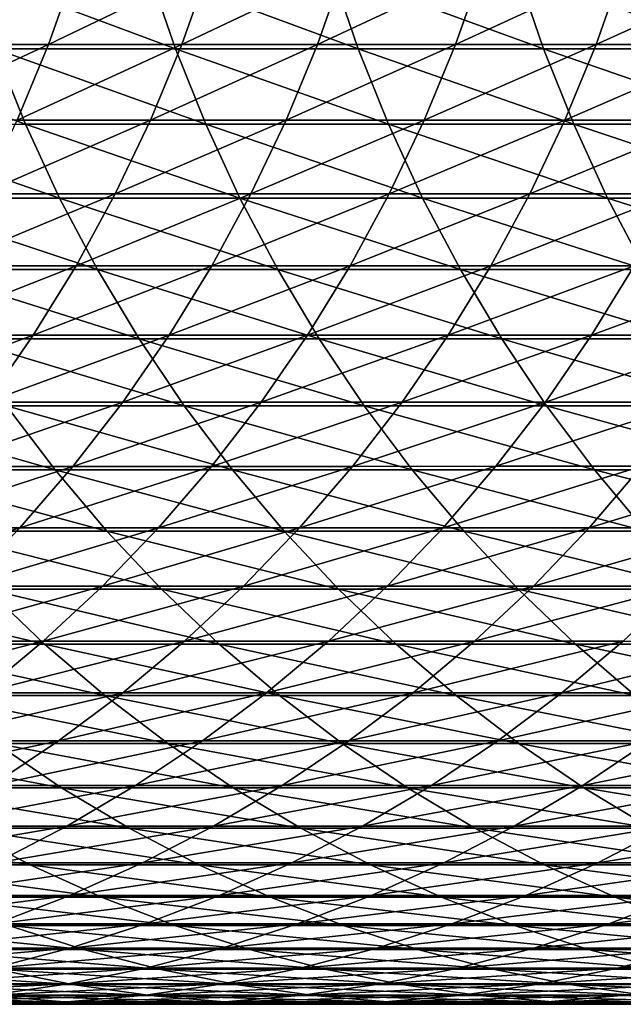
# Model space of a CAD drawing. Header units: metres. Extents: x -24 to 236, y -24 to 24.
# Tile 92 of 256: x 26.67 to 30.25, y -9 to -3.16. Entities that reach past the tile are written whole.
import ezdxf

# ---------------------------------------------------------------- set-up
doc = ezdxf.new("R2010")
doc.units = ezdxf.units.M
doc.layers.add('solid_10392024', color=7, linetype='CONTINUOUS')

msp = doc.modelspace()

# ---------------------------------------------------------------- linework, layer by layer
at = {"layer": 'solid_10392024'}
for points in [[(26.234735, -2.850173, 217.437393), (27.008308, -2.850174, 220.62793), (26.072313, -3.308624, 217.476242)], [(27.008308, -2.850174, 220.62793), (26.846128, -3.308625, 220.66777), (26.072313, -3.308624, 217.476242)], [(27.796925, -2.850172, 223.794952), (27.634996, -3.308623, 223.8358), (26.846128, -3.308625, 220.66777)], [(27.008308, -2.850174, 220.62793), (27.796925, -2.850172, 223.794952), (26.846128, -3.308625, 220.66777)], [(28.600456, -2.850168, 226.937988), (28.438789, -3.308617, 226.979874), (27.634996, -3.308623, 223.8358)], [(27.796925, -2.850172, 223.794952), (28.600456, -2.850168, 226.937988), (27.634996, -3.308623, 223.8358)], [(29.418777, -2.850161, 230.056595), (29.25738, -3.30861, 230.099487), (28.438789, -3.308617, 226.979874)], [(28.600456, -2.850168, 226.937988), (29.418777, -2.850161, 230.056595), (28.438789, -3.308617, 226.979874)], [(30.25176, -2.850153, 233.150284), (30.090643, -3.308601, 233.194229), (29.25738, -3.30861, 230.099487)], [(29.418777, -2.850161, 230.056595), (30.25176, -2.850153, 233.150284), (29.25738, -3.30861, 230.099487)], [(31.099277, -2.850146, 236.218597), (30.93845, -3.308592, 236.26358), (30.090643, -3.308601, 233.194229)], [(30.25176, -2.850153, 233.150284), (31.099277, -2.850146, 236.218597), (30.090643, -3.308601, 233.194229)], [(27.597128, -3.333978, 279.646057), (27.439901, -2.876039, 279.70636), (26.369671, -2.876052, 276.882629)], [(26.527367, -3.333994, 276.823547), (27.597128, -3.333978, 279.646057), (26.369671, -2.876052, 276.882629)], [(28.680952, -3.333967, 282.438782), (28.524214, -2.876029, 282.500336), (27.439901, -2.876039, 279.70636)], [(27.597128, -3.333978, 279.646057), (28.680952, -3.333967, 282.438782), (27.439901, -2.876039, 279.70636)], [(29.77873, -3.333966, 285.201355), (29.622496, -2.876028, 285.264191), (28.524214, -2.876029, 282.500336)], [(28.680952, -3.333967, 282.438782), (29.77873, -3.333966, 285.201355), (28.524214, -2.876029, 282.500336)], [(30.890348, -3.333981, 287.933441), (30.734636, -2.876041, 287.997528), (29.622496, -2.876028, 285.264191)], [(29.77873, -3.333966, 285.201355), (30.890348, -3.333981, 287.933441), (29.622496, -2.876028, 285.264191)], [(26.072313, -3.308624, 217.476242), (26.846128, -3.308625, 220.66777), (25.885967, -3.75735, 217.520813)], [(26.846128, -3.308625, 220.66777), (26.660061, -3.757351, 220.713501), (25.885967, -3.75735, 217.520813)], [(27.634996, -3.308623, 223.8358), (27.449215, -3.757349, 223.882675), (26.660061, -3.757351, 220.713501)], [(26.846128, -3.308625, 220.66777), (27.634996, -3.308623, 223.8358), (26.660061, -3.757351, 220.713501)], [(28.438789, -3.308617, 226.979874), (28.253307, -3.757343, 227.027908), (27.449215, -3.757349, 223.882675)], [(27.634996, -3.308623, 223.8358), (28.438789, -3.308617, 226.979874), (27.449215, -3.757349, 223.882675)], [(29.25738, -3.30861, 230.099487), (29.072208, -3.757334, 230.148712), (28.253307, -3.757343, 227.027908)], [(28.438789, -3.308617, 226.979874), (29.25738, -3.30861, 230.099487), (28.253307, -3.757343, 227.027908)], [(30.090643, -3.308601, 233.194229), (29.905792, -3.757324, 233.244644), (29.072208, -3.757334, 230.148712)], [(29.25738, -3.30861, 230.099487), (30.090643, -3.308601, 233.194229), (29.072208, -3.757334, 230.148712)], [(30.93845, -3.308592, 236.26358), (30.753933, -3.757314, 236.315216), (29.905792, -3.757324, 233.244644)], [(30.090643, -3.308601, 233.194229), (30.93845, -3.308592, 236.26358), (29.905792, -3.757324, 233.244644)], [(26.708071, -3.782136, 276.755859), (26.527367, -3.333994, 276.823547), (25.471779, -3.33401, 273.97168)], [(25.653002, -3.782155, 273.905396), (26.708071, -3.782136, 276.755859), (25.471779, -3.33401, 273.97168)], [(27.777294, -3.782119, 279.576935), (27.597128, -3.333978, 279.646057), (26.527367, -3.333994, 276.823547)], [(26.708071, -3.782136, 276.755859), (27.777294, -3.782119, 279.576935), (26.527367, -3.333994, 276.823547)], [(28.860561, -3.782106, 282.368256), (28.680952, -3.333967, 282.438782), (27.597128, -3.333978, 279.646057)], [(27.777294, -3.782119, 279.576935), (28.860561, -3.782106, 282.368256), (27.597128, -3.333978, 279.646057)], [(29.957762, -3.782105, 285.129395), (29.77873, -3.333966, 285.201355), (28.680952, -3.333967, 282.438782)], [(28.860561, -3.782106, 282.368256), (29.957762, -3.782105, 285.129395), (28.680952, -3.333967, 282.438782)], [(31.068781, -3.782122, 287.859955), (30.890348, -3.333981, 287.933441), (29.77873, -3.333966, 285.201355)], [(29.957762, -3.782105, 285.129395), (31.068781, -3.782122, 287.859955), (29.77873, -3.333966, 285.201355)], [(26.911251, -4.219163, 276.679779), (26.708071, -3.782136, 276.755859), (25.653002, -3.782155, 273.905396)], [(25.856764, -4.219183, 273.830872), (26.911251, -4.219163, 276.679779), (25.653002, -3.782155, 273.905396)], [(27.449215, -3.757349, 223.882675), (27.240129, -4.195032, 223.93544), (26.450649, -4.195035, 220.764954)], [(26.660061, -3.757351, 220.713501), (27.449215, -3.757349, 223.882675), (26.450649, -4.195035, 220.764954)], [(27.97987, -4.219143, 279.499268), (27.777294, -3.782119, 279.576935), (26.708071, -3.782136, 276.755859)], [(26.911251, -4.219163, 276.679779), (27.97987, -4.219143, 279.499268), (26.708071, -3.782136, 276.755859)], [(28.253307, -3.757343, 227.027908), (28.044558, -4.195025, 227.081985), (27.240129, -4.195032, 223.93544)], [(27.449215, -3.757349, 223.882675), (28.253307, -3.757343, 227.027908), (27.240129, -4.195032, 223.93544)], [(29.062511, -4.21913, 282.28894), (28.860561, -3.782106, 282.368256), (27.777294, -3.782119, 279.576935)], [(27.97987, -4.219143, 279.499268), (29.062511, -4.21913, 282.28894), (27.777294, -3.782119, 279.576935)], [(29.072208, -3.757334, 230.148712), (28.863808, -4.195015, 230.204117), (28.044558, -4.195025, 227.081985)], [(28.253307, -3.757343, 227.027908), (29.072208, -3.757334, 230.148712), (28.044558, -4.195025, 227.081985)], [(30.159061, -4.219128, 285.048431), (29.957762, -3.782105, 285.129395), (28.860561, -3.782106, 282.368256)], [(29.062511, -4.21913, 282.28894), (30.159061, -4.219128, 285.048431), (28.860561, -3.782106, 282.368256)], [(29.905792, -3.757324, 233.244644), (29.697754, -4.195004, 233.301376), (28.863808, -4.195015, 230.204117)], [(29.072208, -3.757334, 230.148712), (29.905792, -3.757324, 233.244644), (28.863808, -4.195015, 230.204117)], [(30.753933, -3.757314, 236.315216), (30.546268, -4.194993, 236.373306), (29.697754, -4.195004, 233.301376)], [(29.905792, -3.757324, 233.244644), (30.753933, -3.757314, 236.315216), (29.697754, -4.195004, 233.301376)], [(31.269407, -4.219147, 287.777374), (31.068781, -3.782122, 287.859955), (29.957762, -3.782105, 285.129395)], [(30.159061, -4.219128, 285.048431), (31.269407, -4.219147, 287.777374), (29.957762, -3.782105, 285.129395)], [(27.240129, -4.195032, 223.93544), (27.008352, -4.620386, 223.993927), (26.218513, -4.620389, 220.821991)], [(26.450649, -4.195035, 220.764954), (27.240129, -4.195032, 223.93544), (26.218513, -4.620389, 220.821991)], [(28.044558, -4.195025, 227.081985), (27.813154, -4.620378, 227.141922), (27.008352, -4.620386, 223.993927)], [(27.240129, -4.195032, 223.93544), (28.044558, -4.195025, 227.081985), (27.008352, -4.620386, 223.993927)], [(28.863808, -4.195015, 230.204117), (28.63279, -4.620368, 230.265533), (27.813154, -4.620378, 227.141922)], [(28.044558, -4.195025, 227.081985), (28.863808, -4.195015, 230.204117), (27.813154, -4.620378, 227.141922)], [(29.697754, -4.195004, 233.301376), (29.467136, -4.620355, 233.364273), (28.63279, -4.620368, 230.265533)], [(28.863808, -4.195015, 230.204117), (29.697754, -4.195004, 233.301376), (28.63279, -4.620368, 230.265533)], [(30.546268, -4.194993, 236.373306), (30.316069, -4.620343, 236.437714), (29.467136, -4.620355, 233.364273)], [(29.697754, -4.195004, 233.301376), (30.546268, -4.194993, 236.373306), (29.467136, -4.620355, 233.364273)], [(27.136312, -4.64379, 276.595459), (26.911251, -4.219163, 276.679779), (25.856764, -4.219183, 273.830872)], [(26.08247, -4.643812, 273.748291), (27.136312, -4.64379, 276.595459), (25.856764, -4.219183, 273.830872)], [(28.204264, -4.643768, 279.413177), (27.97987, -4.219143, 279.499268), (26.911251, -4.219163, 276.679779)], [(27.136312, -4.64379, 276.595459), (28.204264, -4.643768, 279.413177), (26.911251, -4.219163, 276.679779)], [(29.286209, -4.643753, 282.20108), (29.062511, -4.21913, 282.28894), (27.97987, -4.219143, 279.499268)], [(28.204264, -4.643768, 279.413177), (29.286209, -4.643753, 282.20108), (27.97987, -4.219143, 279.499268)], [(30.38204, -4.643751, 284.958771), (30.159061, -4.219128, 285.048431), (29.062511, -4.21913, 282.28894)], [(29.286209, -4.643753, 282.20108), (30.38204, -4.643751, 284.958771), (29.062511, -4.21913, 282.28894)], [(31.49164, -4.643772, 287.685883), (31.269407, -4.219147, 287.777374), (30.159061, -4.219128, 285.048431)], [(30.38204, -4.643751, 284.958771), (31.49164, -4.643772, 287.685883), (30.159061, -4.219128, 285.048431)], [(27.008352, -4.620386, 223.993927), (26.754566, -5.03216, 224.057953), (25.964333, -5.032164, 220.884445)], [(26.218513, -4.620389, 220.821991), (27.008352, -4.620386, 223.993927), (25.964333, -5.032164, 220.884445)], [(27.382593, -5.054768, 276.503235), (27.136312, -4.64379, 276.595459), (26.08247, -4.643812, 273.748291)], [(26.329456, -5.054792, 273.657959), (27.382593, -5.054768, 276.503235), (26.08247, -4.643812, 273.748291)], [(27.813154, -4.620378, 227.141922), (27.559774, -5.032152, 227.20755), (26.754566, -5.03216, 224.057953)], [(27.008352, -4.620386, 223.993927), (27.813154, -4.620378, 227.141922), (26.754566, -5.03216, 224.057953)], [(28.44981, -5.054745, 279.319), (28.204264, -4.643768, 279.413177), (27.136312, -4.64379, 276.595459)], [(27.382593, -5.054768, 276.503235), (28.44981, -5.054745, 279.319), (27.136312, -4.64379, 276.595459)], [(28.63279, -4.620368, 230.265533), (28.379835, -5.03214, 230.332764), (27.559774, -5.032152, 227.20755)], [(27.813154, -4.620378, 227.141922), (28.63279, -4.620368, 230.265533), (27.559774, -5.032152, 227.20755)], [(29.530998, -5.054728, 282.10495), (29.286209, -4.643753, 282.20108), (28.204264, -4.643768, 279.413177)], [(28.44981, -5.054745, 279.319), (29.530998, -5.054728, 282.10495), (28.204264, -4.643768, 279.413177)], [(29.467136, -4.620355, 233.364273), (29.214621, -5.032127, 233.433151), (28.379835, -5.03214, 230.332764)], [(28.63279, -4.620368, 230.265533), (29.467136, -4.620355, 233.364273), (28.379835, -5.03214, 230.332764)], [(30.316069, -4.620343, 236.437714), (30.064007, -5.032114, 236.508224), (29.214621, -5.032127, 233.433151)], [(29.467136, -4.620355, 233.364273), (30.316069, -4.620343, 236.437714), (29.214621, -5.032127, 233.433151)], [(30.62604, -5.054726, 284.860657), (30.38204, -4.643751, 284.958771), (29.286209, -4.643753, 282.20108)], [(29.530998, -5.054728, 282.10495), (30.62604, -5.054726, 284.860657), (29.286209, -4.643753, 282.20108)], [(31.179457, -4.620336, 239.485352), (30.927868, -5.032105, 239.557526), (30.064007, -5.032114, 236.508224)], [(30.316069, -4.620343, 236.437714), (31.179457, -4.620336, 239.485352), (30.064007, -5.032114, 236.508224)], [(26.754566, -5.03216, 224.057953), (26.479515, -5.429145, 224.12735), (25.688856, -5.429149, 220.952133)], [(25.964333, -5.032164, 220.884445), (26.754566, -5.03216, 224.057953), (25.688856, -5.429149, 220.952133)], [(27.649368, -5.450891, 276.40329), (27.382593, -5.054768, 276.503235), (26.329456, -5.054792, 273.657959)], [(26.596996, -5.450916, 273.560089), (27.649368, -5.450891, 276.40329), (26.329456, -5.054792, 273.657959)], [(27.559774, -5.032152, 227.20755), (27.285166, -5.429136, 227.278687), (26.479515, -5.429145, 224.12735)], [(26.754566, -5.03216, 224.057953), (27.559774, -5.032152, 227.20755), (26.479515, -5.429145, 224.12735)], [(28.379835, -5.03214, 230.332764), (28.105684, -5.429123, 230.405655), (27.285166, -5.429136, 227.278687)], [(27.559774, -5.032152, 227.20755), (28.379835, -5.03214, 230.332764), (27.285166, -5.429136, 227.278687)], [(28.715794, -5.450865, 279.21701), (28.44981, -5.054745, 279.319), (27.382593, -5.054768, 276.503235)], [(27.649368, -5.450891, 276.40329), (28.715794, -5.450865, 279.21701), (27.382593, -5.054768, 276.503235)], [(29.214621, -5.032127, 233.433151), (28.940945, -5.429109, 233.507797), (28.105684, -5.429123, 230.405655)], [(28.379835, -5.03214, 230.332764), (29.214621, -5.032127, 233.433151), (28.105684, -5.429123, 230.405655)], [(29.796158, -5.450847, 282.000824), (29.530998, -5.054728, 282.10495), (28.44981, -5.054745, 279.319)], [(28.715794, -5.450865, 279.21701), (29.796158, -5.450847, 282.000824), (28.44981, -5.054745, 279.319)], [(30.064007, -5.032114, 236.508224), (29.790825, -5.429095, 236.584656), (28.940945, -5.429109, 233.507797)], [(29.214621, -5.032127, 233.433151), (30.064007, -5.032114, 236.508224), (28.940945, -5.429109, 233.507797)], [(30.890347, -5.450845, 284.754395), (30.62604, -5.054726, 284.860657), (29.530998, -5.054728, 282.10495)], [(29.796158, -5.450847, 282.000824), (30.890347, -5.450845, 284.754395), (29.530998, -5.054728, 282.10495)], [(30.927868, -5.032105, 239.557526), (30.655197, -5.429086, 239.635757), (29.790825, -5.429095, 236.584656)], [(30.064007, -5.032114, 236.508224), (30.927868, -5.032105, 239.557526), (29.790825, -5.429095, 236.584656)], [(27.285166, -5.429136, 227.278687), (26.990133, -5.810164, 227.355103), (26.184008, -5.810173, 224.20192)], [(26.479515, -5.429145, 224.12735), (27.285166, -5.429136, 227.278687), (26.184008, -5.810173, 224.20192)], [(28.105684, -5.429123, 230.405655), (27.811146, -5.81015, 230.483948), (26.990133, -5.810164, 227.355103)], [(27.285166, -5.429136, 227.278687), (28.105684, -5.429123, 230.405655), (26.990133, -5.810164, 227.355103)], [(28.940945, -5.429109, 233.507797), (28.646917, -5.810134, 233.587982), (27.811146, -5.81015, 230.483948)], [(28.105684, -5.429123, 230.405655), (28.940945, -5.429109, 233.507797), (27.811146, -5.81015, 230.483948)], [(29.790825, -5.429095, 236.584656), (29.497328, -5.81012, 236.666763), (28.646917, -5.810134, 233.587982)], [(28.940945, -5.429109, 233.507797), (29.790825, -5.429095, 236.584656), (28.646917, -5.810134, 233.587982)], [(30.655197, -5.429086, 239.635757), (30.362247, -5.81011, 239.719803), (29.497328, -5.81012, 236.666763)], [(29.790825, -5.429095, 236.584656), (30.655197, -5.429086, 239.635757), (29.497328, -5.81012, 236.666763)], [(26.884304, -5.83102, 273.455017), (26.596996, -5.450916, 273.560089), (25.558796, -5.450937, 270.687775)], [(25.846893, -5.831042, 270.5849), (26.884304, -5.83102, 273.455017), (25.558796, -5.450937, 270.687775)], [(27.935854, -5.830992, 276.29599), (27.649368, -5.450891, 276.40329), (26.596996, -5.450916, 273.560089)], [(26.884304, -5.83102, 273.455017), (27.935854, -5.830992, 276.29599), (26.596996, -5.450916, 273.560089)], [(29.001427, -5.830965, 279.107452), (28.715794, -5.450865, 279.21701), (27.649368, -5.450891, 276.40329)], [(27.935854, -5.830992, 276.29599), (29.001427, -5.830965, 279.107452), (27.649368, -5.450891, 276.40329)], [(30.080908, -5.830945, 281.889008), (29.796158, -5.450847, 282.000824), (28.715794, -5.450865, 279.21701)], [(29.001427, -5.830965, 279.107452), (30.080908, -5.830945, 281.889008), (28.715794, -5.450865, 279.21701)], [(31.174181, -5.830944, 284.640259), (30.890347, -5.450845, 284.754395), (29.796158, -5.450847, 282.000824)], [(30.080908, -5.830945, 281.889008), (31.174181, -5.830944, 284.640259), (29.796158, -5.450847, 282.000824)], [(27.190535, -6.193986, 273.342987), (26.884304, -5.83102, 273.455017), (25.846893, -5.831042, 270.5849)], [(26.153969, -6.19401, 270.47522), (27.190535, -6.193986, 273.342987), (25.846893, -5.831042, 270.5849)], [(26.990133, -5.810164, 227.355103), (26.675547, -6.174115, 227.436584), (25.868914, -6.174125, 224.281418)], [(26.184008, -5.810173, 224.20192), (26.990133, -5.810164, 227.355103), (25.868914, -6.174125, 224.281418)], [(27.811146, -5.81015, 230.483948), (27.497084, -6.1741, 230.567429), (26.675547, -6.174115, 227.436584)], [(26.990133, -5.810164, 227.355103), (27.811146, -5.81015, 230.483948), (26.675547, -6.174115, 227.436584)], [(28.241209, -6.193956, 276.18161), (27.935854, -5.830992, 276.29599), (26.884304, -5.83102, 273.455017)], [(27.190535, -6.193986, 273.342987), (28.241209, -6.193956, 276.18161), (26.884304, -5.83102, 273.455017)], [(28.646917, -5.810134, 233.587982), (28.333401, -6.174084, 233.673492), (27.497084, -6.1741, 230.567429)], [(27.811146, -5.81015, 230.483948), (28.646917, -5.810134, 233.587982), (27.497084, -6.1741, 230.567429)], [(29.305876, -6.193927, 278.990692), (29.001427, -5.830965, 279.107452), (27.935854, -5.830992, 276.29599)], [(28.241209, -6.193956, 276.18161), (29.305876, -6.193927, 278.990692), (27.935854, -5.830992, 276.29599)], [(29.497328, -5.81012, 236.666763), (29.184376, -6.174068, 236.754318), (28.333401, -6.174084, 233.673492)], [(28.646917, -5.810134, 233.587982), (29.497328, -5.81012, 236.666763), (28.333401, -6.174084, 233.673492)], [(30.384415, -6.193907, 281.769806), (30.080908, -5.830945, 281.889008), (29.001427, -5.830965, 279.107452)], [(29.305876, -6.193927, 278.990692), (30.384415, -6.193907, 281.769806), (29.001427, -5.830965, 279.107452)], [(30.362247, -5.81011, 239.719803), (30.049881, -6.174057, 239.809418), (29.184376, -6.174068, 236.754318)], [(29.497328, -5.81012, 236.666763), (30.362247, -5.81011, 239.719803), (29.184376, -6.174068, 236.754318)], [(31.241558, -5.81011, 242.746674), (30.929798, -6.174058, 242.838379), (30.049881, -6.174057, 239.809418)], [(30.362247, -5.81011, 239.719803), (31.241558, -5.81011, 242.746674), (30.049881, -6.174057, 239.809418)], [(31.476711, -6.193904, 284.518585), (31.174181, -5.830944, 284.640259), (30.080908, -5.830945, 281.889008)], [(30.384415, -6.193907, 281.769806), (31.476711, -6.193904, 284.518585), (30.080908, -5.830945, 281.889008)], [(26.675547, -6.174115, 227.436584), (26.342327, -6.51992, 227.522903), (25.535158, -6.519931, 224.365631)], [(25.868914, -6.174125, 224.281418), (26.675547, -6.174115, 227.436584), (25.535158, -6.519931, 224.365631)], [(27.497084, -6.1741, 230.567429), (27.164421, -6.519905, 230.655869), (26.342327, -6.51992, 227.522903)], [(26.675547, -6.174115, 227.436584), (27.497084, -6.1741, 230.567429), (26.342327, -6.51992, 227.522903)], [(28.333401, -6.174084, 233.673492), (28.001316, -6.519887, 233.764069), (27.164421, -6.519905, 230.655869)], [(27.497084, -6.1741, 230.567429), (28.333401, -6.174084, 233.673492), (27.164421, -6.519905, 230.655869)], [(29.184376, -6.174068, 236.754318), (28.852888, -6.519871, 236.847046), (28.001316, -6.519887, 233.764069)], [(28.333401, -6.174084, 233.673492), (29.184376, -6.174068, 236.754318), (28.001316, -6.519887, 233.764069)], [(30.049881, -6.174057, 239.809418), (29.719015, -6.51986, 239.904343), (28.852888, -6.519871, 236.847046)], [(29.184376, -6.174068, 236.754318), (30.049881, -6.174057, 239.809418), (28.852888, -6.519871, 236.847046)], [(30.049881, -6.174057, 239.809418), (30.929798, -6.174058, 242.838379), (29.719015, -6.51986, 239.904343)], [(30.929798, -6.174058, 242.838379), (30.599575, -6.51986, 242.935516), (29.719015, -6.51986, 239.904343)], [(27.514788, -6.538747, 273.224396), (27.190535, -6.193986, 273.342987), (26.153969, -6.19401, 270.47522)], [(26.479115, -6.538773, 270.35907), (27.514788, -6.538747, 273.224396), (26.153969, -6.19401, 270.47522)], [(28.564537, -6.538716, 276.060516), (28.241209, -6.193956, 276.18161), (27.190535, -6.193986, 273.342987)], [(27.514788, -6.538747, 273.224396), (28.564537, -6.538716, 276.060516), (27.190535, -6.193986, 273.342987)], [(29.628241, -6.538686, 278.867035), (29.305876, -6.193927, 278.990692), (28.241209, -6.193956, 276.18161)], [(28.564537, -6.538716, 276.060516), (29.628241, -6.538686, 278.867035), (28.241209, -6.193956, 276.18161)], [(30.705782, -6.538664, 281.643585), (30.384415, -6.193907, 281.769806), (29.305876, -6.193927, 278.990692)], [(29.628241, -6.538686, 278.867035), (30.705782, -6.538664, 281.643585), (29.305876, -6.193927, 278.990692)], [(26.821379, -6.864318, 270.236816), (26.479115, -6.538773, 270.35907), (25.457634, -6.538787, 267.464935)], [(25.800804, -6.864333, 267.345245), (26.821379, -6.864318, 270.236816), (25.457634, -6.538787, 267.464935)], [(27.164421, -6.519905, 230.655869), (26.814138, -6.846547, 230.748978), (25.991457, -6.846563, 227.613785)], [(26.342327, -6.51992, 227.522903), (27.164421, -6.519905, 230.655869), (25.991457, -6.846563, 227.613785)], [(27.856112, -6.864291, 273.099548), (27.514788, -6.538747, 273.224396), (26.479115, -6.538773, 270.35907)], [(26.821379, -6.864318, 270.236816), (27.856112, -6.864291, 273.099548), (26.479115, -6.538773, 270.35907)], [(28.001316, -6.519887, 233.764069), (27.65164, -6.846529, 233.859436), (26.814138, -6.846547, 230.748978)], [(27.164421, -6.519905, 230.655869), (28.001316, -6.519887, 233.764069), (26.814138, -6.846547, 230.748978)], [(28.904884, -6.864259, 275.933044), (28.564537, -6.538716, 276.060516), (27.514788, -6.538747, 273.224396)], [(27.856112, -6.864291, 273.099548), (28.904884, -6.864259, 275.933044), (27.514788, -6.538747, 273.224396)], [(28.852888, -6.519871, 236.847046), (28.503843, -6.846511, 236.944702), (27.65164, -6.846529, 233.859436)], [(28.001316, -6.519887, 233.764069), (28.852888, -6.519871, 236.847046), (27.65164, -6.846529, 233.859436)], [(29.719015, -6.51986, 239.904343), (29.370623, -6.846499, 240.004303), (28.503843, -6.846511, 236.944702)], [(28.852888, -6.519871, 236.847046), (29.719015, -6.51986, 239.904343), (28.503843, -6.846511, 236.944702)], [(29.967577, -6.864227, 278.736908), (29.628241, -6.538686, 278.867035), (28.564537, -6.538716, 276.060516)], [(28.904884, -6.864259, 275.933044), (29.967577, -6.864227, 278.736908), (28.564537, -6.538716, 276.060516)], [(30.599575, -6.51986, 242.935516), (30.251858, -6.8465, 243.037796), (29.370623, -6.846499, 240.004303)], [(29.719015, -6.51986, 239.904343), (30.599575, -6.51986, 242.935516), (29.370623, -6.846499, 240.004303)], [(31.044069, -6.864204, 281.510742), (30.705782, -6.538664, 281.643585), (29.628241, -6.538686, 278.867035)], [(29.967577, -6.864227, 278.736908), (31.044069, -6.864204, 281.510742), (29.628241, -6.538686, 278.867035)], [(26.814138, -6.846547, 230.748978), (26.447262, -7.153067, 230.846497), (25.623966, -7.153084, 227.708969)], [(25.991457, -6.846563, 227.613785), (26.814138, -6.846547, 230.748978), (25.623966, -7.153084, 227.708969)], [(27.179754, -7.169688, 270.108826), (26.821379, -6.864318, 270.236816), (25.800804, -6.864333, 267.345245)], [(26.16013, -7.169705, 267.21994), (27.179754, -7.169688, 270.108826), (25.800804, -6.864333, 267.345245)], [(27.65164, -6.846529, 233.859436), (27.2854, -7.153048, 233.95932), (26.447262, -7.153067, 230.846497)], [(26.814138, -6.846547, 230.748978), (27.65164, -6.846529, 233.859436), (26.447262, -7.153067, 230.846497)], [(28.213503, -7.169661, 272.968811), (27.856112, -6.864291, 273.099548), (26.821379, -6.864318, 270.236816)], [(27.179754, -7.169688, 270.108826), (28.213503, -7.169661, 272.968811), (26.821379, -6.864318, 270.236816)], [(28.503843, -6.846511, 236.944702), (28.138262, -7.153029, 237.046967), (27.2854, -7.153048, 233.95932)], [(27.65164, -6.846529, 233.859436), (28.503843, -6.846511, 236.944702), (27.2854, -7.153048, 233.95932)], [(29.261253, -7.169627, 275.799561), (28.904884, -6.864259, 275.933044), (27.856112, -6.864291, 273.099548)], [(28.213503, -7.169661, 272.968811), (29.261253, -7.169627, 275.799561), (27.856112, -6.864291, 273.099548)], [(29.370623, -6.846499, 240.004303), (29.005726, -7.153018, 240.108994), (28.138262, -7.153029, 237.046967)], [(28.503843, -6.846511, 236.944702), (29.370623, -6.846499, 240.004303), (28.138262, -7.153029, 237.046967)], [(30.322887, -7.169593, 278.600616), (29.967577, -6.864227, 278.736908), (28.904884, -6.864259, 275.933044)], [(29.261253, -7.169627, 275.799561), (30.322887, -7.169593, 278.600616), (28.904884, -6.864259, 275.933044)], [(29.370623, -6.846499, 240.004303), (30.251858, -6.8465, 243.037796), (29.005726, -7.153018, 240.108994)], [(30.251858, -6.8465, 243.037796), (29.887671, -7.153018, 243.144913), (29.005726, -7.153018, 240.108994)], [(30.251858, -6.8465, 243.037796), (31.147423, -6.846518, 246.044708), (29.887671, -7.153018, 243.144913)], [(31.147423, -6.846518, 246.044708), (30.783968, -7.153037, 246.154297), (29.887671, -7.153018, 243.144913)], [(31.398281, -7.169569, 281.371643), (31.044069, -6.864204, 281.510742), (29.967577, -6.864227, 278.736908)], [(30.322887, -7.169593, 278.600616), (31.398281, -7.169569, 281.371643), (29.967577, -6.864227, 278.736908)], [(27.2854, -7.153048, 233.95932), (26.903673, -7.438544, 234.063431), (26.064869, -7.438564, 230.948151)], [(26.447262, -7.153067, 230.846497), (27.2854, -7.153048, 233.95932), (26.064869, -7.438564, 230.948151)], [(27.553188, -7.453987, 269.975433), (27.179754, -7.169688, 270.108826), (26.16013, -7.169705, 267.21994)], [(26.534552, -7.454004, 267.089355), (27.553188, -7.453987, 269.975433), (26.16013, -7.169705, 267.21994)], [(28.138262, -7.153029, 237.046967), (27.757223, -7.438525, 237.15358), (26.903673, -7.438544, 234.063431)], [(27.2854, -7.153048, 233.95932), (28.138262, -7.153029, 237.046967), (26.903673, -7.438544, 234.063431)], [(28.585911, -7.453959, 272.832611), (28.213503, -7.169661, 272.968811), (27.179754, -7.169688, 270.108826)], [(27.553188, -7.453987, 269.975433), (28.585911, -7.453959, 272.832611), (27.179754, -7.169688, 270.108826)], [(29.005726, -7.153018, 240.108994), (28.625399, -7.438512, 240.218109), (27.757223, -7.438525, 237.15358)], [(28.138262, -7.153029, 237.046967), (29.005726, -7.153018, 240.108994), (27.757223, -7.438525, 237.15358)], [(29.632597, -7.453923, 275.660461), (29.261253, -7.169627, 275.799561), (28.213503, -7.169661, 272.968811)], [(28.585911, -7.453959, 272.832611), (29.632597, -7.453923, 275.660461), (28.213503, -7.169661, 272.968811)], [(29.887671, -7.153018, 243.144913), (29.508081, -7.438513, 243.256577), (28.625399, -7.438512, 240.218109)], [(29.005726, -7.153018, 240.108994), (29.887671, -7.153018, 243.144913), (28.625399, -7.438512, 240.218109)], [(30.693125, -7.453888, 278.458618), (30.322887, -7.169593, 278.600616), (29.261253, -7.169627, 275.799561)], [(29.632597, -7.453923, 275.660461), (30.693125, -7.453888, 278.458618), (29.261253, -7.169627, 275.799561)], [(29.887671, -7.153018, 243.144913), (30.783968, -7.153037, 246.154297), (29.508081, -7.438513, 243.256577)], [(30.783968, -7.153037, 246.154297), (30.405146, -7.438532, 246.268524), (29.508081, -7.438513, 243.256577)], [(26.92297, -7.716396, 266.953888), (26.534552, -7.454004, 267.089355), (25.530123, -7.454007, 264.174744)], [(25.919531, -7.716399, 264.042145), (26.92297, -7.716396, 266.953888), (25.530123, -7.454007, 264.174744)], [(26.903673, -7.438544, 234.063431), (26.507578, -7.702178, 234.171463), (25.668087, -7.702199, 231.053635)], [(26.064869, -7.438564, 230.948151), (26.903673, -7.438544, 234.063431), (25.668087, -7.702199, 231.053635)], [(27.757223, -7.438525, 237.15358), (27.361843, -7.702158, 237.264191), (26.507578, -7.702178, 234.171463)], [(26.903673, -7.438544, 234.063431), (27.757223, -7.438525, 237.15358), (26.507578, -7.702178, 234.171463)], [(27.94058, -7.716378, 269.837067), (27.553188, -7.453987, 269.975433), (26.534552, -7.454004, 267.089355)], [(26.92297, -7.716396, 266.953888), (27.94058, -7.716378, 269.837067), (26.534552, -7.454004, 267.089355)], [(28.625399, -7.438512, 240.218109), (28.230759, -7.702145, 240.331329), (27.361843, -7.702158, 237.264191)], [(27.757223, -7.438525, 237.15358), (28.625399, -7.438512, 240.218109), (27.361843, -7.702158, 237.264191)], [(28.972239, -7.716349, 272.691284), (28.585911, -7.453959, 272.832611), (27.553188, -7.453987, 269.975433)], [(27.94058, -7.716378, 269.837067), (28.972239, -7.716349, 272.691284), (27.553188, -7.453987, 269.975433)], [(28.625399, -7.438512, 240.218109), (29.508081, -7.438513, 243.256577), (28.230759, -7.702145, 240.331329)], [(29.508081, -7.438513, 243.256577), (29.114208, -7.702146, 243.372437), (28.230759, -7.702145, 240.331329)], [(30.017822, -7.716312, 275.516174), (29.632597, -7.453923, 275.660461), (28.585911, -7.453959, 272.832611)], [(28.972239, -7.716349, 272.691284), (30.017822, -7.716312, 275.516174), (28.585911, -7.453959, 272.832611)], [(29.508081, -7.438513, 243.256577), (30.405146, -7.438532, 246.268524), (29.114208, -7.702146, 243.372437)], [(30.405146, -7.438532, 246.268524), (30.012066, -7.702166, 246.387054), (29.114208, -7.702146, 243.372437)], [(31.077206, -7.716276, 278.31131), (30.693125, -7.453888, 278.458618), (29.632597, -7.453923, 275.660461)], [(30.017822, -7.716312, 275.516174), (31.077206, -7.716276, 278.31131), (29.632597, -7.453923, 275.660461)], [(30.405146, -7.438532, 246.268524), (31.316444, -7.438565, 249.25354), (30.012066, -7.702166, 246.387054)], [(31.316444, -7.438565, 249.25354), (30.924187, -7.7022, 249.374771), (30.012066, -7.702166, 246.387054)], [(27.361843, -7.702158, 237.264191), (26.953285, -7.943154, 237.378479), (26.098284, -7.943174, 234.283096)], [(26.507578, -7.702178, 234.171463), (27.361843, -7.702158, 237.264191), (26.098284, -7.943174, 234.283096)], [(28.230759, -7.702145, 240.331329), (27.822966, -7.943141, 240.448318), (26.953285, -7.943154, 237.378479)], [(27.361843, -7.702158, 237.264191), (28.230759, -7.702145, 240.331329), (26.953285, -7.943154, 237.378479)], [(28.230759, -7.702145, 240.331329), (29.114208, -7.702146, 243.372437), (27.822966, -7.943141, 240.448318)], [(29.114208, -7.702146, 243.372437), (28.707207, -7.943141, 243.492157), (27.822966, -7.943141, 240.448318)], [(29.114208, -7.702146, 243.372437), (30.012066, -7.702166, 246.387054), (28.707207, -7.943141, 243.492157)], [(30.012066, -7.702166, 246.387054), (29.605885, -7.943162, 246.509537), (28.707207, -7.943141, 243.492157)], [(30.012066, -7.702166, 246.387054), (30.924187, -7.7022, 249.374771), (29.605885, -7.943162, 246.509537)], [(30.924187, -7.7022, 249.374771), (30.518856, -7.943197, 249.500031), (29.605885, -7.943162, 246.509537)], [(27.324245, -7.956109, 266.813934), (26.92297, -7.716396, 266.953888), (25.919531, -7.716399, 264.042145)], [(26.321827, -7.956112, 263.905151), (27.324245, -7.956109, 266.813934), (25.919531, -7.716399, 264.042145)], [(28.340796, -7.95609, 269.694122), (27.94058, -7.716378, 269.837067), (26.92297, -7.716396, 266.953888)], [(27.324245, -7.956109, 266.813934), (28.340796, -7.95609, 269.694122), (26.92297, -7.716396, 266.953888)], [(29.371355, -7.95606, 272.545319), (28.972239, -7.716349, 272.691284), (27.94058, -7.716378, 269.837067)], [(28.340796, -7.95609, 269.694122), (29.371355, -7.95606, 272.545319), (27.94058, -7.716378, 269.837067)], [(30.415798, -7.956022, 275.367096), (30.017822, -7.716312, 275.516174), (28.972239, -7.716349, 272.691284)], [(29.371355, -7.95606, 272.545319), (30.415798, -7.956022, 275.367096), (28.972239, -7.716349, 272.691284)], [(31.473997, -7.955985, 278.159119), (31.077206, -7.716276, 278.31131), (30.017822, -7.716312, 275.516174)], [(30.415798, -7.956022, 275.367096), (31.473997, -7.955985, 278.159119), (30.017822, -7.716312, 275.516174)], [(26.73583, -8.172441, 263.764191), (26.321827, -7.956112, 263.905151), (25.333668, -7.956099, 260.96817)], [(25.748684, -8.172428, 260.8302), (26.73583, -8.172441, 263.764191), (25.333668, -7.956099, 260.96817)], [(26.953285, -7.943154, 237.378479), (26.532751, -8.160805, 237.49614), (25.676991, -8.160826, 234.397995)], [(26.098284, -7.943174, 234.283096), (26.953285, -7.943154, 237.378479), (25.676991, -8.160826, 234.397995)], [(27.737196, -8.172439, 266.669922), (27.324245, -7.956109, 266.813934), (26.321827, -7.956112, 263.905151)], [(26.73583, -8.172441, 263.764191), (27.737196, -8.172439, 266.669922), (26.321827, -7.956112, 263.905151)], [(27.822966, -7.943141, 240.448318), (27.403217, -8.160791, 240.568741), (26.532751, -8.160805, 237.49614)], [(26.953285, -7.943154, 237.378479), (27.822966, -7.943141, 240.448318), (26.532751, -8.160805, 237.49614)], [(28.752657, -8.17242, 269.547028), (28.340796, -7.95609, 269.694122), (27.324245, -7.956109, 266.813934)], [(27.737196, -8.172439, 266.669922), (28.752657, -8.17242, 269.547028), (27.324245, -7.956109, 266.813934)], [(28.707207, -7.943141, 243.492157), (28.288273, -8.160791, 243.615387), (27.403217, -8.160791, 240.568741)], [(27.822966, -7.943141, 240.448318), (28.707207, -7.943141, 243.492157), (27.403217, -8.160791, 240.568741)], [(28.707207, -7.943141, 243.492157), (29.605885, -7.943162, 246.509537), (28.288273, -8.160791, 243.615387)], [(29.605885, -7.943162, 246.509537), (29.187796, -8.160813, 246.635605), (28.288273, -8.160791, 243.615387)], [(29.782085, -8.172388, 272.395081), (29.371355, -7.95606, 272.545319), (28.340796, -7.95609, 269.694122)], [(28.752657, -8.17242, 269.547028), (29.782085, -8.172388, 272.395081), (28.340796, -7.95609, 269.694122)], [(29.605885, -7.943162, 246.509537), (30.518856, -7.943197, 249.500031), (29.187796, -8.160813, 246.635605)], [(30.518856, -7.943197, 249.500031), (30.101643, -8.16085, 249.628967), (29.187796, -8.160813, 246.635605)], [(30.825354, -8.17235, 275.213715), (30.415798, -7.956022, 275.367096), (29.371355, -7.95606, 272.545319)], [(29.782085, -8.172388, 272.395081), (30.825354, -8.17235, 275.213715), (29.371355, -7.95606, 272.545319)], [(30.518856, -7.943197, 249.500031), (31.445967, -7.943237, 252.463226), (30.101643, -8.16085, 249.628967)], [(31.445967, -7.943237, 252.463226), (31.029659, -8.160891, 252.595078), (30.101643, -8.16085, 249.628967)], [(27.160322, -8.364752, 263.619659), (26.73583, -8.172441, 263.764191), (25.748684, -8.172428, 260.8302)], [(26.174213, -8.364738, 260.688751), (27.160322, -8.364752, 263.619659), (25.748684, -8.172428, 260.8302)], [(27.403217, -8.160791, 240.568741), (26.97275, -8.354457, 240.692245), (26.101475, -8.354471, 237.616791)], [(26.532751, -8.160805, 237.49614), (27.403217, -8.160791, 240.568741), (26.101475, -8.354471, 237.616791)], [(28.16061, -8.364749, 266.522278), (27.737196, -8.172439, 266.669922), (26.73583, -8.172441, 263.764191)], [(27.160322, -8.364752, 263.619659), (28.16061, -8.364749, 266.522278), (26.73583, -8.172441, 263.764191)], [(28.288273, -8.160791, 243.615387), (27.858641, -8.354458, 243.74176), (26.97275, -8.354457, 240.692245)], [(27.403217, -8.160791, 240.568741), (28.288273, -8.160791, 243.615387), (26.97275, -8.354457, 240.692245)], [(29.174953, -8.36473, 269.396179), (28.752657, -8.17242, 269.547028), (27.737196, -8.172439, 266.669922)], [(28.16061, -8.364749, 266.522278), (29.174953, -8.36473, 269.396179), (27.737196, -8.172439, 266.669922)], [(28.288273, -8.160791, 243.615387), (29.187796, -8.160813, 246.635605), (27.858641, -8.354458, 243.74176)], [(29.187796, -8.160813, 246.635605), (28.759029, -8.35448, 246.764893), (27.858641, -8.354458, 243.74176)], [(30.20322, -8.364697, 272.241028), (29.782085, -8.172388, 272.395081), (28.752657, -8.17242, 269.547028)], [(29.174953, -8.36473, 269.396179), (30.20322, -8.364697, 272.241028), (28.752657, -8.17242, 269.547028)], [(29.187796, -8.160813, 246.635605), (30.101643, -8.16085, 249.628967), (28.759029, -8.35448, 246.764893)], [(30.101643, -8.16085, 249.628967), (29.673773, -8.354517, 249.7612), (28.759029, -8.35448, 246.764893)], [(30.101643, -8.16085, 249.628967), (31.029659, -8.160891, 252.595078), (29.673773, -8.354517, 249.7612)], [(31.029659, -8.160891, 252.595078), (30.60272, -8.354559, 252.73027), (29.673773, -8.354517, 249.7612)], [(31.245285, -8.364658, 275.056427), (30.825354, -8.17235, 275.213715), (29.782085, -8.172388, 272.395081)], [(30.20322, -8.364697, 272.241028), (31.245285, -8.364658, 275.056427), (29.782085, -8.172388, 272.395081)], [(26.97275, -8.354457, 240.692245), (26.532825, -8.523568, 240.818466), (25.660727, -8.523582, 237.740097)], [(26.101475, -8.354471, 237.616791), (26.97275, -8.354457, 240.692245), (25.660727, -8.523582, 237.740097)], [(27.594055, -8.532478, 263.471985), (27.160322, -8.364752, 263.619659), (26.174213, -8.364738, 260.688751)], [(26.609009, -8.532465, 260.54422), (27.594055, -8.532478, 263.471985), (26.174213, -8.364738, 260.688751)], [(26.97275, -8.354457, 240.692245), (27.858641, -8.354458, 243.74176), (26.532825, -8.523568, 240.818466)], [(27.858641, -8.354458, 243.74176), (27.419571, -8.523569, 243.870926), (26.532825, -8.523568, 240.818466)], [(28.593243, -8.532475, 266.371368), (28.16061, -8.364749, 266.522278), (27.160322, -8.364752, 263.619659)], [(27.594055, -8.532478, 263.471985), (28.593243, -8.532475, 266.371368), (27.160322, -8.364752, 263.619659)], [(27.858641, -8.354458, 243.74176), (28.759029, -8.35448, 246.764893), (27.419571, -8.523569, 243.870926)], [(28.759029, -8.35448, 246.764893), (28.320845, -8.523591, 246.897018), (27.419571, -8.523569, 243.870926)], [(29.606443, -8.532455, 269.242065), (29.174953, -8.36473, 269.396179), (28.16061, -8.364749, 266.522278)], [(28.593243, -8.532475, 266.371368), (29.606443, -8.532455, 269.242065), (28.16061, -8.364749, 266.522278)], [(28.759029, -8.35448, 246.764893), (29.673773, -8.354517, 249.7612), (28.320845, -8.523591, 246.897018)], [(29.673773, -8.354517, 249.7612), (29.236504, -8.523629, 249.896332), (28.320845, -8.523591, 246.897018)], [(30.633526, -8.532423, 272.083649), (30.20322, -8.364697, 272.241028), (29.174953, -8.36473, 269.396179)], [(29.606443, -8.532455, 269.242065), (30.633526, -8.532423, 272.083649), (29.174953, -8.36473, 269.396179)], [(29.673773, -8.354517, 249.7612), (30.60272, -8.354559, 252.73027), (29.236504, -8.523629, 249.896332)], [(30.60272, -8.354559, 252.73027), (30.166403, -8.523672, 252.868454), (29.236504, -8.523629, 249.896332)], [(30.60272, -8.354559, 252.73027), (31.545723, -8.354596, 255.671722), (30.166403, -8.523672, 252.868454)], [(31.545723, -8.354596, 255.671722), (31.11039, -8.523711, 255.812988), (30.166403, -8.523672, 252.868454)], [(31.67436, -8.532382, 274.895691), (31.245285, -8.364658, 275.056427), (30.20322, -8.364697, 272.241028)], [(30.633526, -8.532423, 272.083649), (31.67436, -8.532382, 274.895691), (30.20322, -8.364697, 272.241028)], [(26.532825, -8.523568, 240.818466), (27.419571, -8.523569, 243.870926), (26.084738, -8.667629, 240.947021)], [(27.419571, -8.523569, 243.870926), (26.972353, -8.667629, 244.002472), (26.084738, -8.667629, 240.947021)], [(27.419571, -8.523569, 243.870926), (28.320845, -8.523591, 246.897018), (26.972353, -8.667629, 244.002472)], [(28.320845, -8.523591, 246.897018), (27.874529, -8.667652, 247.031601), (26.972353, -8.667629, 244.002472)], [(28.320845, -8.523591, 246.897018), (29.236504, -8.523629, 249.896332), (27.874529, -8.667652, 247.031601)], [(29.236504, -8.523629, 249.896332), (28.791122, -8.667691, 250.033966), (27.874529, -8.667652, 247.031601)], [(29.236504, -8.523629, 249.896332), (30.166403, -8.523672, 252.868454), (28.791122, -8.667691, 250.033966)], [(30.166403, -8.523672, 252.868454), (29.721989, -8.667734, 253.009201), (28.791122, -8.667691, 250.033966)], [(30.166403, -8.523672, 252.868454), (31.11039, -8.523711, 255.812988), (29.721989, -8.667734, 253.009201)], [(31.11039, -8.523711, 255.812988), (30.666981, -8.667774, 255.956863), (29.721989, -8.667734, 253.009201)], [(27.05179, -8.675114, 260.397034), (26.609009, -8.532465, 260.54422), (25.638233, -8.532436, 257.588562)], [(26.082056, -8.675084, 257.44455), (27.05179, -8.675114, 260.397034), (25.638233, -8.532436, 257.588562)], [(28.035757, -8.675127, 263.321564), (27.594055, -8.532478, 263.471985), (26.609009, -8.532465, 260.54422)], [(27.05179, -8.675114, 260.397034), (28.035757, -8.675127, 263.321564), (26.609009, -8.532465, 260.54422)], [(29.033823, -8.675124, 266.217712), (28.593243, -8.532475, 266.371368), (27.594055, -8.532478, 263.471985)], [(28.035757, -8.675127, 263.321564), (29.033823, -8.675124, 266.217712), (27.594055, -8.532478, 263.471985)], [(30.045858, -8.675104, 269.085114), (29.606443, -8.532455, 269.242065), (28.593243, -8.532475, 266.371368)], [(29.033823, -8.675124, 266.217712), (30.045858, -8.675104, 269.085114), (28.593243, -8.532475, 266.371368)], [(31.071733, -8.675071, 271.92334), (30.633526, -8.532423, 272.083649), (29.606443, -8.532455, 269.242065)], [(30.045858, -8.675104, 269.085114), (31.071733, -8.675071, 271.92334), (29.606443, -8.532455, 269.242065)], [(26.972353, -8.667629, 244.002472), (26.518305, -8.786216, 244.136032), (25.629805, -8.786215, 241.07753)], [(26.084738, -8.667629, 240.947021), (26.972353, -8.667629, 244.002472), (25.629805, -8.786215, 241.07753)], [(27.501257, -8.792266, 260.24765), (27.05179, -8.675114, 260.397034), (26.082056, -8.675084, 257.44455)], [(26.532581, -8.792236, 257.29837), (27.501257, -8.792266, 260.24765), (26.082056, -8.675084, 257.44455)], [(26.972353, -8.667629, 244.002472), (27.874529, -8.667652, 247.031601), (26.518305, -8.786216, 244.136032)], [(27.874529, -8.667652, 247.031601), (27.421394, -8.786239, 247.168228), (26.518305, -8.786216, 244.136032)], [(28.484125, -8.792279, 263.168915), (28.035757, -8.675127, 263.321564), (27.05179, -8.675114, 260.397034)], [(27.501257, -8.792266, 260.24765), (28.484125, -8.792279, 263.168915), (27.05179, -8.675114, 260.397034)], [(27.874529, -8.667652, 247.031601), (28.791122, -8.667691, 250.033966), (27.421394, -8.786239, 247.168228)], [(28.791122, -8.667691, 250.033966), (28.338936, -8.786278, 250.173721), (27.421394, -8.786239, 247.168228)], [(29.481054, -8.792276, 266.061768), (29.033823, -8.675124, 266.217712), (28.035757, -8.675127, 263.321564)], [(28.484125, -8.792279, 263.168915), (29.481054, -8.792276, 266.061768), (28.035757, -8.675127, 263.321564)], [(28.791122, -8.667691, 250.033966), (29.721989, -8.667734, 253.009201), (28.338936, -8.786278, 250.173721)], [(29.721989, -8.667734, 253.009201), (29.270784, -8.786322, 253.152084), (28.338936, -8.786278, 250.173721)], [(30.491909, -8.792256, 268.925812), (30.045858, -8.675104, 269.085114), (29.033823, -8.675124, 266.217712)], [(29.481054, -8.792276, 266.061768), (30.491909, -8.792256, 268.925812), (29.033823, -8.675124, 266.217712)], [(29.721989, -8.667734, 253.009201), (30.666981, -8.667774, 255.956863), (29.270784, -8.786322, 253.152084)], [(30.666981, -8.667774, 255.956863), (30.216795, -8.786362, 256.102936), (29.270784, -8.786322, 253.152084)], [(31.516558, -8.792222, 271.760651), (31.071733, -8.675071, 271.92334), (30.045858, -8.675104, 269.085114)], [(30.491909, -8.792256, 268.925812), (31.516558, -8.792222, 271.760651), (30.045858, -8.675104, 269.085114)], [(30.666981, -8.667774, 255.956863), (31.625948, -8.667803, 258.876556), (30.216795, -8.786362, 256.102936)], [(31.625948, -8.667803, 258.876556), (31.176821, -8.786391, 259.025848), (30.216795, -8.786362, 256.102936)], [(26.988483, -8.883547, 257.150421), (26.532581, -8.792236, 257.29837), (25.57823, -8.792196, 254.321472)], [(26.035164, -8.883507, 254.176773), (26.988483, -8.883547, 257.150421), (25.57823, -8.792196, 254.321472)], [(26.518305, -8.786216, 244.136032), (27.421394, -8.786239, 247.168228), (26.058756, -8.878979, 244.27121)], [(27.421394, -8.786239, 247.168228), (26.962772, -8.879002, 247.306519), (26.058756, -8.878979, 244.27121)], [(27.956089, -8.883576, 260.096436), (27.501257, -8.792266, 260.24765), (26.532581, -8.792236, 257.29837)], [(26.988483, -8.883547, 257.150421), (27.956089, -8.883576, 260.096436), (26.532581, -8.792236, 257.29837)], [(27.421394, -8.786239, 247.168228), (28.338936, -8.786278, 250.173721), (26.962772, -8.879002, 247.306519)], [(28.338936, -8.786278, 250.173721), (27.881273, -8.879042, 250.315155), (26.962772, -8.879002, 247.306519)], [(28.937845, -8.883591, 263.014404), (28.484125, -8.792279, 263.168915), (27.501257, -8.792266, 260.24765)], [(27.956089, -8.883576, 260.096436), (28.937845, -8.883591, 263.014404), (27.501257, -8.792266, 260.24765)], [(28.338936, -8.786278, 250.173721), (29.270784, -8.786322, 253.152084), (27.881273, -8.879042, 250.315155)], [(29.270784, -8.786322, 253.152084), (28.814117, -8.879086, 253.296707), (27.881273, -8.879042, 250.315155)], [(29.933622, -8.883588, 265.903931), (29.481054, -8.792276, 266.061768), (28.484125, -8.792279, 263.168915)], [(28.937845, -8.883591, 263.014404), (29.933622, -8.883588, 265.903931), (28.484125, -8.792279, 263.168915)], [(29.270784, -8.786322, 253.152084), (30.216795, -8.786362, 256.102936), (28.814117, -8.879086, 253.296707)], [(30.216795, -8.786362, 256.102936), (29.76116, -8.879127, 256.250763), (28.814117, -8.879086, 253.296707)], [(30.943283, -8.883568, 268.764587), (30.491909, -8.792256, 268.925812), (29.481054, -8.792276, 266.061768)], [(29.933622, -8.883588, 265.903931), (30.943283, -8.883568, 268.764587), (29.481054, -8.792276, 266.061768)], [(30.216795, -8.786362, 256.102936), (31.176821, -8.786391, 259.025848), (29.76116, -8.879127, 256.250763)], [(31.176821, -8.786391, 259.025848), (30.722256, -8.879156, 259.176941), (29.76116, -8.879127, 256.250763)], [(26.058756, -8.878979, 244.27121), (26.962772, -8.879002, 247.306519), (25.59506, -8.945646, 244.407608)], [(26.962772, -8.879002, 247.306519), (26.500011, -8.945669, 247.44606), (25.59506, -8.945646, 244.407608)], [(27.448421, -8.94875, 257.00119), (26.988483, -8.883547, 257.150421), (26.035164, -8.883507, 254.176773)], [(26.496143, -8.948709, 254.030777), (27.448421, -8.94875, 257.00119), (26.035164, -8.883507, 254.176773)], [(26.962772, -8.879002, 247.306519), (27.881273, -8.879042, 250.315155), (26.500011, -8.945669, 247.44606)], [(27.881273, -8.879042, 250.315155), (27.419481, -8.945709, 250.45787), (26.500011, -8.945669, 247.44606)], [(28.414946, -8.948779, 259.943909), (27.956089, -8.883576, 260.096436), (26.988483, -8.883547, 257.150421)], [(27.448421, -8.94875, 257.00119), (28.414946, -8.948779, 259.943909), (26.988483, -8.883547, 257.150421)], [(27.881273, -8.879042, 250.315155), (28.814117, -8.879086, 253.296707), (27.419481, -8.945709, 250.45787)], [(28.814117, -8.879086, 253.296707), (28.353329, -8.945754, 253.442627), (27.419481, -8.945709, 250.45787)], [(29.395584, -8.948793, 262.858551), (28.937845, -8.883591, 263.014404), (27.956089, -8.883576, 260.096436)], [(28.414946, -8.948779, 259.943909), (29.395584, -8.948793, 262.858551), (27.956089, -8.883576, 260.096436)], [(28.814117, -8.879086, 253.296707), (29.76116, -8.879127, 256.250763), (28.353329, -8.945754, 253.442627)], [(29.76116, -8.879127, 256.250763), (29.301413, -8.945795, 256.399963), (28.353329, -8.945754, 253.442627)], [(30.390198, -8.94879, 265.74469), (29.933622, -8.883588, 265.903931), (28.937845, -8.883591, 263.014404)], [(29.395584, -8.948793, 262.858551), (30.390198, -8.94879, 265.74469), (28.937845, -8.883591, 263.014404)], [(29.76116, -8.879127, 256.250763), (30.722256, -8.879156, 259.176941), (29.301413, -8.945795, 256.399963)], [(30.722256, -8.879156, 259.176941), (30.263586, -8.945825, 259.329407), (29.301413, -8.945795, 256.399963)], [(31.398653, -8.94877, 268.601929), (30.943283, -8.883568, 268.764587), (29.933622, -8.883588, 265.903931)], [(30.390198, -8.94879, 265.74469), (31.398653, -8.94877, 268.601929), (29.933622, -8.883588, 265.903931)], [(26.959814, -8.98761, 253.883942), (26.496143, -8.948709, 254.030777), (25.55825, -8.948664, 251.033066)], [(26.02293, -8.987564, 250.889465), (26.959814, -8.98761, 253.883942), (25.55825, -8.948664, 251.033066)], [(26.034472, -8.986045, 247.586441), (26.954916, -8.986085, 250.60144), (25.56752, -9.00001, 247.727234)], [(26.954916, -8.986085, 250.60144), (26.488943, -9.000051, 250.745453), (25.56752, -9.00001, 247.727234)], [(27.424812, -9.000095, 253.736679), (26.959814, -8.98761, 253.883942), (26.02293, -8.987564, 250.889465)], [(26.488943, -9.000051, 250.745453), (27.424812, -9.000095, 253.736679), (26.02293, -8.987564, 250.889465)], [(26.500011, -8.945669, 247.44606), (27.419481, -8.945709, 250.45787), (26.034472, -8.986045, 247.586441)], [(27.419481, -8.945709, 250.45787), (26.954916, -8.986085, 250.60144), (26.034472, -8.986045, 247.586441)], [(26.954916, -8.986085, 250.60144), (27.889772, -8.98613, 253.589432), (26.488943, -9.000051, 250.745453)], [(27.889772, -8.98613, 253.589432), (27.424812, -9.000095, 253.736679), (26.488943, -9.000051, 250.745453)], [(27.911043, -8.987651, 256.851074), (27.448421, -8.94875, 257.00119), (26.496143, -8.948709, 254.030777)], [(26.959814, -8.98761, 253.883942), (27.911043, -8.987651, 256.851074), (26.496143, -8.948709, 254.030777)], [(27.419481, -8.945709, 250.45787), (28.353329, -8.945754, 253.442627), (26.954916, -8.986085, 250.60144)], [(28.353329, -8.945754, 253.442627), (27.889772, -8.98613, 253.589432), (26.954916, -8.986085, 250.60144)], [(28.374992, -9.000136, 256.700562), (27.911043, -8.987651, 256.851074), (26.959814, -8.98761, 253.883942)], [(27.424812, -9.000095, 253.736679), (28.374992, -9.000136, 256.700562), (26.959814, -8.98761, 253.883942)], [(27.889772, -8.98613, 253.589432), (28.838903, -8.986171, 256.550018), (27.424812, -9.000095, 253.736679)], [(28.838903, -8.986171, 256.550018), (28.374992, -9.000136, 256.700562), (27.424812, -9.000095, 253.736679)], [(28.876484, -8.98768, 259.790497), (28.414946, -8.948779, 259.943909), (27.448421, -8.94875, 257.00119)], [(27.911043, -8.987651, 256.851074), (28.876484, -8.98768, 259.790497), (27.448421, -8.94875, 257.00119)], [(28.353329, -8.945754, 253.442627), (29.301413, -8.945795, 256.399963), (27.889772, -8.98613, 253.589432)], [(29.301413, -8.945795, 256.399963), (28.838903, -8.986171, 256.550018), (27.889772, -8.98613, 253.589432)], [(29.339342, -9.000167, 259.636627), (28.876484, -8.98768, 259.790497), (27.911043, -8.987651, 256.851074)], [(28.374992, -9.000136, 256.700562), (29.339342, -9.000167, 259.636627), (27.911043, -8.987651, 256.851074)], [(28.838903, -8.986171, 256.550018), (29.802164, -8.986201, 259.482788), (28.374992, -9.000136, 256.700562)], [(29.802164, -8.986201, 259.482788), (29.339342, -9.000167, 259.636627), (28.374992, -9.000136, 256.700562)], [(29.855995, -8.987695, 262.701782), (29.395584, -8.948793, 262.858551), (28.414946, -8.948779, 259.943909)], [(28.876484, -8.98768, 259.790497), (29.855995, -8.987695, 262.701782), (28.414946, -8.948779, 259.943909)], [(29.301413, -8.945795, 256.399963), (30.263586, -8.945825, 259.329407), (28.838903, -8.986171, 256.550018)], [(30.263586, -8.945825, 259.329407), (29.802164, -8.986201, 259.482788), (28.838903, -8.986171, 256.550018)], [(30.317724, -9.000181, 262.544556), (29.855995, -8.987695, 262.701782), (28.876484, -8.98768, 259.790497)], [(29.339342, -9.000167, 259.636627), (30.317724, -9.000181, 262.544556), (28.876484, -8.98768, 259.790497)], [(29.802164, -8.986201, 259.482788), (30.779415, -8.986216, 262.38736), (29.339342, -9.000167, 259.636627)], [(30.779415, -8.986216, 262.38736), (30.317724, -9.000181, 262.544556), (29.339342, -9.000167, 259.636627)], [(30.84944, -8.987691, 265.584534), (30.390198, -8.94879, 265.74469), (29.395584, -8.948793, 262.858551)], [(29.855995, -8.987695, 262.701782), (30.84944, -8.987691, 265.584534), (29.395584, -8.948793, 262.858551)], [(30.263586, -8.945825, 259.329407), (31.239712, -8.945839, 262.230621), (29.802164, -8.986201, 259.482788)], [(31.239712, -8.945839, 262.230621), (30.779415, -8.986216, 262.38736), (29.802164, -8.986201, 259.482788)], [(31.309998, -9.000177, 265.423889), (30.84944, -8.987691, 265.584534), (29.855995, -8.987695, 262.701782)], [(30.317724, -9.000181, 262.544556), (31.309998, -9.000177, 265.423889), (29.855995, -8.987695, 262.701782)]]:
    msp.add_3dface(points, dxfattribs=at)

doc.saveas('drawing.dxf')
